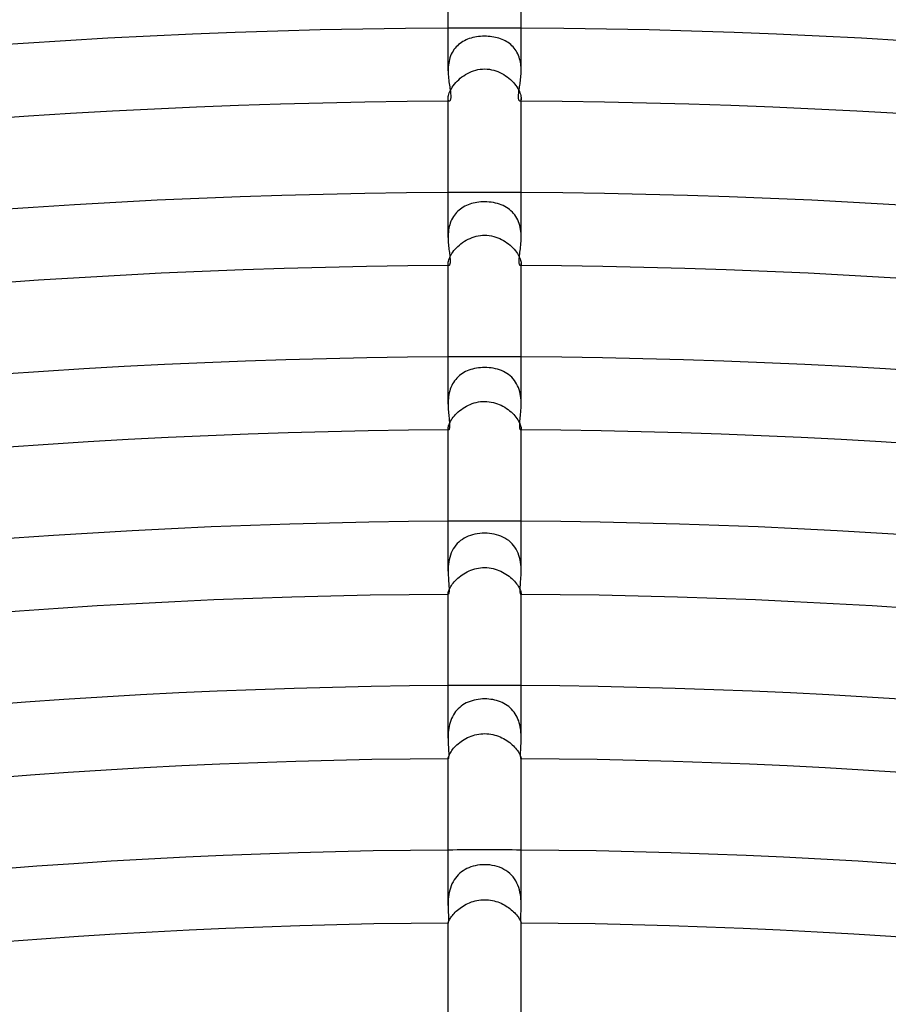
# Model space of a CAD drawing. Header units: millimetres. Extents: x -535 to 535, y -535 to 535.
# Tile 64 of 106: x -25 to 22, y 328 to 381. Entities that reach past the tile are written whole.
import ezdxf

# ---------------------------------------------------------------- set-up
doc = ezdxf.new("R2010")
doc.units = ezdxf.units.MM
doc.layers.add('HIDDEN', color=7, linetype='Continuous')
doc.layers.add('THICK', color=7, linetype='Continuous')

msp = doc.modelspace()

# ---------------------------------------------------------------- linework, layer by layer
at = {"layer": 'HIDDEN'}
for p, q in [((-1.422, 380.099), (-1.492, 380.035)), ((-1.348, 380.158), (-1.422, 380.099)), ((-1.27, 380.213), (-1.348, 380.158)), ((-1.19, 380.263), (-1.27, 380.213)), ((-1.106, 380.308), (-1.19, 380.263)), ((-1.02, 380.35), (-1.106, 380.308)), ((-0.931, 380.387), (-1.02, 380.35)), ((-0.839, 380.421), (-0.931, 380.387)), ((-0.744, 380.451), (-0.839, 380.421)), ((-0.646, 380.477), (-0.744, 380.451)), ((-0.544, 380.5), (-0.646, 380.477)), ((-0.44, 380.518), (-0.544, 380.5)), ((-0.333, 380.533), (-0.44, 380.518)), ((-0.223, 380.543), (-0.333, 380.533)), ((-0.111, 380.55), (-0.223, 380.543)), ((0, 380.552), (-0.111, 380.55)), ((0.1, 380.55), (0, 380.552)), ((0.2, 380.545), (0.1, 380.55)), ((0.299, 380.537), (0.2, 380.545)), ((0.398, 380.524), (0.299, 380.537)), ((0.495, 380.509), (0.398, 380.524)), ((0.592, 380.49), (0.495, 380.509)), ((0.686, 380.467), (0.592, 380.49)), ((0.779, 380.441), (0.686, 380.467)), ((0.869, 380.411), (0.779, 380.441)), ((0.957, 380.377), (0.869, 380.411)), ((1.043, 380.339), (0.957, 380.377)), ((1.126, 380.298), (1.043, 380.339)), ((1.206, 380.253), (1.126, 380.298)), ((1.283, 380.204), (1.206, 380.253)), ((1.357, 380.151), (1.283, 380.204)), ((1.428, 380.094), (1.357, 380.151)), ((1.495, 380.033), (1.428, 380.094)), ((-1.825, 379.564), (-1.864, 379.471)), ((-1.781, 379.653), (-1.825, 379.564)), ((-1.732, 379.738), (-1.781, 379.653)), ((-1.679, 379.819), (-1.732, 379.738)), ((-1.621, 379.895), (-1.679, 379.819)), ((-1.559, 379.967), (-1.621, 379.895)), ((-1.492, 380.035), (-1.559, 379.967)), ((1.559, 379.968), (1.495, 380.033)), ((1.618, 379.899), (1.559, 379.968)), ((1.674, 379.826), (1.618, 379.899)), ((1.725, 379.75), (1.674, 379.826)), ((1.771, 379.671), (1.725, 379.75)), ((1.814, 379.588), (1.771, 379.671)), ((1.852, 379.502), (1.814, 379.588)), ((-1.969, 379.075), (-1.983, 378.971)), ((-1.95, 379.177), (-1.969, 379.075)), ((-1.926, 379.278), (-1.95, 379.177)), ((-1.898, 379.376), (-1.926, 379.278)), ((-1.864, 379.471), (-1.898, 379.376)), ((1.885, 379.413), (1.852, 379.502)), ((1.914, 379.322), (1.885, 379.413)), ((1.939, 379.229), (1.914, 379.322)), ((1.958, 379.135), (1.939, 379.229)), ((1.974, 379.04), (1.958, 379.135)), ((1.986, 378.944), (1.974, 379.04)), ((-1.998, 378.763), (-2, 378.658)), ((-1.993, 378.867), (-1.998, 378.763)), ((-1.983, 378.971), (-1.993, 378.867)), ((-1.144, 378.392), (-1.043, 378.457)), ((-1.043, 378.457), (-0.938, 378.517)), ((-0.938, 378.517), (-0.829, 378.571)), ((-0.829, 378.571), (-0.718, 378.619)), ((-0.718, 378.619), (-0.603, 378.661)), ((-0.603, 378.661), (-0.485, 378.696)), ((-0.485, 378.696), (-0.366, 378.723)), ((-0.366, 378.723), (-0.245, 378.743)), ((-0.245, 378.743), (-0.123, 378.755)), ((-0.123, 378.755), (0, 378.759)), ((0, 378.759), (0.132, 378.754)), ((0.132, 378.754), (0.26, 378.741)), ((0.26, 378.741), (0.384, 378.719)), ((0.384, 378.719), (0.504, 378.69)), ((0.504, 378.69), (0.62, 378.655)), ((0.62, 378.655), (0.731, 378.613)), ((0.731, 378.613), (0.839, 378.566)), ((0.839, 378.566), (0.944, 378.513)), ((0.944, 378.513), (1.045, 378.455)), ((1.045, 378.455), (1.144, 378.392)), ((1.994, 378.848), (1.986, 378.944)), ((1.999, 378.753), (1.994, 378.848)), ((2, 378.658), (1.999, 378.753)), ((-1.714, 377.845), (-1.649, 377.929)), ((-1.649, 377.929), (-1.579, 378.012)), ((-1.579, 378.012), (-1.502, 378.094)), ((-1.502, 378.094), (-1.42, 378.173)), ((-1.42, 378.173), (-1.333, 378.25)), ((-1.333, 378.25), (-1.241, 378.323)), ((-1.241, 378.323), (-1.144, 378.392)), ((1.144, 378.392), (1.238, 378.325)), ((1.238, 378.325), (1.328, 378.254)), ((1.328, 378.254), (1.414, 378.179)), ((1.414, 378.179), (1.495, 378.101)), ((1.495, 378.101), (1.571, 378.021)), ((1.571, 378.021), (1.641, 377.939)), ((1.641, 377.939), (1.706, 377.856)), ((-1.979, 377.309), (-1.96, 377.375)), ((-1.96, 377.375), (-1.936, 377.446)), ((-1.936, 377.446), (-1.905, 377.52)), ((-1.905, 377.52), (-1.868, 377.598)), ((-1.868, 377.598), (-1.823, 377.679)), ((-1.823, 377.679), (-1.772, 377.762)), ((-1.772, 377.762), (-1.714, 377.845)), ((1.706, 377.856), (1.764, 377.773)), ((1.764, 377.773), (1.817, 377.69)), ((1.817, 377.69), (1.862, 377.609)), ((1.862, 377.609), (1.901, 377.53)), ((1.901, 377.53), (1.933, 377.454)), ((1.933, 377.454), (1.958, 377.382)), ((1.958, 377.382), (1.977, 377.315)), ((-2, 377.147), (-1.998, 377.195)), ((-1.997, 377.101), (-2, 377.147)), ((-2, 376.995), (-2, 377.147)), ((-1.998, 377.195), (-1.991, 377.249)), ((-1.991, 377.063), (-1.997, 377.101)), ((-1.991, 377.249), (-1.979, 377.309)), ((-1.98, 377.033), (-1.991, 377.063)), ((-1.967, 377.012), (-1.98, 377.033)), ((-1.952, 376.999), (-1.967, 377.012)), ((-1.936, 376.995), (-1.952, 376.999)), ((1.952, 376.999), (1.936, 376.995)), ((1.967, 377.012), (1.952, 376.999)), ((1.98, 377.033), (1.967, 377.012)), ((1.977, 377.315), (1.99, 377.253)), ((1.991, 377.063), (1.98, 377.033)), ((1.99, 377.253), (1.998, 377.197)), ((1.998, 377.101), (1.991, 377.063)), ((1.998, 377.197), (2, 377.147)), ((2, 377.147), (1.998, 377.101)), ((2, 376.995), (2, 377.147)), ((-0.419, 371.453), (-0.522, 371.435)), ((-0.315, 371.467), (-0.419, 371.453)), ((-0.211, 371.477), (-0.315, 371.467)), ((-0.105, 371.483), (-0.211, 371.477)), ((0, 371.485), (-0.105, 371.483)), ((0.122, 371.482), (0, 371.485)), ((0.244, 371.474), (0.122, 371.482)), ((0.364, 371.461), (0.244, 371.474)), ((0.48, 371.443), (0.364, 371.461)), ((0.593, 371.42), (0.48, 371.443)), ((-1.539, 370.904), (-1.601, 370.832)), ((-1.472, 370.971), (-1.539, 370.904)), ((-1.403, 371.033), (-1.472, 370.971)), ((-1.329, 371.092), (-1.403, 371.033)), ((-1.252, 371.146), (-1.329, 371.092)), ((-1.171, 371.196), (-1.252, 371.146)), ((-1.088, 371.242), (-1.171, 371.196)), ((-1.001, 371.284), (-1.088, 371.242)), ((-0.91, 371.322), (-1.001, 371.284)), ((-0.817, 371.356), (-0.91, 371.322)), ((-0.721, 371.387), (-0.817, 371.356)), ((-0.623, 371.413), (-0.721, 371.387)), ((-0.522, 371.435), (-0.623, 371.413)), ((0.703, 371.392), (0.593, 371.42)), ((0.808, 371.359), (0.703, 371.392)), ((0.91, 371.322), (0.808, 371.359)), ((1.008, 371.281), (0.91, 371.322)), ((1.102, 371.235), (1.008, 371.281)), ((1.193, 371.183), (1.102, 371.235)), ((1.28, 371.127), (1.193, 371.183)), ((1.364, 371.065), (1.28, 371.127)), ((1.443, 370.998), (1.364, 371.065)), ((1.518, 370.926), (1.443, 370.998)), ((1.588, 370.849), (1.518, 370.926)), ((-1.846, 370.418), (-1.881, 370.325)), ((-1.807, 370.508), (-1.846, 370.418)), ((-1.762, 370.594), (-1.807, 370.508)), ((-1.713, 370.677), (-1.762, 370.594)), ((-1.659, 370.757), (-1.713, 370.677)), ((-1.601, 370.832), (-1.659, 370.757)), ((1.652, 370.766), (1.588, 370.849)), ((1.712, 370.679), (1.652, 370.766)), ((1.766, 370.587), (1.712, 370.679)), ((1.814, 370.492), (1.766, 370.587)), ((1.856, 370.393), (1.814, 370.492)), ((1.893, 370.291), (1.856, 370.393)), ((-1.986, 369.833), (-1.994, 369.733)), ((-1.974, 369.934), (-1.986, 369.833)), ((-1.957, 370.034), (-1.974, 369.934)), ((-1.937, 370.132), (-1.957, 370.034)), ((-1.911, 370.23), (-1.937, 370.132)), ((-1.881, 370.325), (-1.911, 370.23)), ((1.923, 370.186), (1.893, 370.291)), ((1.949, 370.078), (1.923, 370.186)), ((1.968, 369.969), (1.949, 370.078)), ((1.983, 369.86), (1.968, 369.969)), ((1.993, 369.75), (1.983, 369.86)), ((-1.999, 369.633), (-2, 369.534)), ((-1.994, 369.733), (-1.999, 369.633)), ((-1.204, 369.259), (-1.108, 369.323)), ((-1.108, 369.323), (-1.009, 369.382)), ((-1.009, 369.382), (-0.906, 369.437)), ((-0.906, 369.437), (-0.8, 369.486)), ((-0.8, 369.486), (-0.692, 369.53)), ((-0.692, 369.53), (-0.58, 369.568)), ((-0.58, 369.568), (-0.467, 369.6)), ((-0.467, 369.6), (-0.352, 369.624)), ((-0.352, 369.624), (-0.235, 369.642)), ((-0.235, 369.642), (-0.118, 369.653)), ((-0.118, 369.653), (0, 369.657)), ((0, 369.657), (0.129, 369.652)), ((0.129, 369.652), (0.255, 369.64)), ((0.255, 369.64), (0.377, 369.62)), ((0.377, 369.62), (0.495, 369.592)), ((0.495, 369.592), (0.609, 369.559)), ((0.609, 369.559), (0.719, 369.52)), ((0.719, 369.52), (0.825, 369.475)), ((0.825, 369.475), (0.929, 369.425)), ((0.929, 369.425), (1.029, 369.371)), ((1.029, 369.371), (1.126, 369.311)), ((1.126, 369.311), (1.219, 369.248)), ((1.998, 369.641), (1.993, 369.75)), ((2, 369.533), (1.998, 369.641)), ((-1.738, 368.734), (-1.678, 368.813)), ((-1.678, 368.813), (-1.613, 368.891)), ((-1.613, 368.891), (-1.541, 368.969)), ((-1.541, 368.969), (-1.464, 369.046)), ((-1.464, 369.046), (-1.382, 369.12)), ((-1.382, 369.12), (-1.295, 369.191)), ((-1.295, 369.191), (-1.204, 369.259)), ((1.219, 369.248), (1.308, 369.181)), ((1.308, 369.181), (1.393, 369.11)), ((1.393, 369.11), (1.473, 369.037)), ((1.473, 369.037), (1.548, 368.961)), ((1.548, 368.961), (1.618, 368.885)), ((1.618, 368.885), (1.683, 368.807)), ((1.683, 368.807), (1.742, 368.729)), ((-1.992, 368.19), (-1.981, 368.243)), ((-1.981, 368.243), (-1.964, 368.302)), ((-1.964, 368.302), (-1.942, 368.365)), ((-1.942, 368.365), (-1.914, 368.433)), ((-1.914, 368.433), (-1.88, 368.504)), ((-1.88, 368.504), (-1.839, 368.579)), ((-1.839, 368.579), (-1.791, 368.656)), ((-1.791, 368.656), (-1.738, 368.734)), ((1.742, 368.729), (1.795, 368.651)), ((1.795, 368.651), (1.841, 368.575)), ((1.841, 368.575), (1.881, 368.502)), ((1.881, 368.502), (1.915, 368.431)), ((1.915, 368.431), (1.943, 368.363)), ((1.943, 368.363), (1.965, 368.3)), ((1.965, 368.3), (1.981, 368.242)), ((1.981, 368.242), (1.992, 368.19)), ((-2, 368.102), (-1.998, 368.143)), ((-1.998, 368.07), (-2, 368.102)), ((-2, 367.995), (-2, 368.102)), ((-1.998, 368.143), (-1.992, 368.19)), ((-1.994, 368.043), (-1.998, 368.07)), ((-1.987, 368.022), (-1.994, 368.043)), ((-1.979, 368.007), (-1.987, 368.022)), ((-1.969, 367.998), (-1.979, 368.007)), ((-1.958, 367.995), (-1.969, 367.998)), ((1.969, 367.998), (1.958, 367.995)), ((1.979, 368.007), (1.969, 367.998)), ((1.987, 368.022), (1.979, 368.007)), ((1.994, 368.043), (1.987, 368.022)), ((1.992, 368.19), (1.998, 368.143)), ((1.998, 368.07), (1.994, 368.043)), ((1.998, 368.143), (2, 368.102)), ((2, 368.102), (1.998, 368.07)), ((2, 367.995), (2, 368.102)), ((-0.762, 362.301), (-0.858, 362.267)), ((-0.662, 362.33), (-0.762, 362.301)), ((-0.559, 362.355), (-0.662, 362.33)), ((-0.453, 362.376), (-0.559, 362.355)), ((-0.343, 362.393), (-0.453, 362.376)), ((-0.231, 362.405), (-0.343, 362.393)), ((-0.117, 362.412), (-0.231, 362.405)), ((0, 362.415), (-0.117, 362.412)), ((0.12, 362.412), (0, 362.415)), ((0.24, 362.404), (0.12, 362.412)), ((0.358, 362.391), (0.24, 362.404)), ((0.475, 362.372), (0.358, 362.391)), ((0.59, 362.348), (0.475, 362.372)), ((0.703, 362.319), (0.59, 362.348)), ((0.813, 362.284), (0.703, 362.319)), ((0.92, 362.243), (0.813, 362.284)), ((-1.585, 361.763), (-1.646, 361.684)), ((-1.519, 361.837), (-1.585, 361.763)), ((-1.449, 361.907), (-1.519, 361.837)), ((-1.375, 361.973), (-1.449, 361.907)), ((-1.297, 362.034), (-1.375, 361.973)), ((-1.215, 362.09), (-1.297, 362.034)), ((-1.13, 362.141), (-1.215, 362.09)), ((-1.042, 362.188), (-1.13, 362.141)), ((-0.951, 362.23), (-1.042, 362.188)), ((-0.858, 362.267), (-0.951, 362.23)), ((1.024, 362.197), (0.92, 362.243)), ((1.124, 362.144), (1.024, 362.197)), ((1.22, 362.086), (1.124, 362.144)), ((1.312, 362.022), (1.22, 362.086)), ((1.399, 361.953), (1.312, 362.022)), ((1.481, 361.877), (1.399, 361.953)), ((1.557, 361.796), (1.481, 361.877)), ((1.628, 361.708), (1.557, 361.796)), ((-1.879, 361.229), (-1.91, 361.129)), ((-1.843, 361.326), (-1.879, 361.229)), ((-1.801, 361.421), (-1.843, 361.326)), ((-1.754, 361.513), (-1.801, 361.421)), ((-1.703, 361.601), (-1.754, 361.513)), ((-1.646, 361.684), (-1.703, 361.601)), ((1.693, 361.616), (1.628, 361.708)), ((1.752, 361.518), (1.693, 361.616)), ((1.803, 361.417), (1.752, 361.518)), ((1.849, 361.312), (1.803, 361.417)), ((1.888, 361.203), (1.849, 361.312)), ((1.921, 361.09), (1.888, 361.203)), ((-1.986, 360.714), (-1.994, 360.61)), ((-1.974, 360.819), (-1.986, 360.714)), ((-1.957, 360.923), (-1.974, 360.819)), ((-1.936, 361.027), (-1.957, 360.923)), ((-1.91, 361.129), (-1.936, 361.027)), ((1.947, 360.976), (1.921, 361.09)), ((1.968, 360.862), (1.947, 360.976)), ((1.983, 360.746), (1.968, 360.862)), ((1.993, 360.631), (1.983, 360.746)), ((-1.999, 360.506), (-2, 360.404)), ((-1.994, 360.61), (-1.999, 360.506)), ((-1.274, 360.119), (-1.184, 360.183)), ((-1.184, 360.183), (-1.09, 360.243)), ((-1.09, 360.243), (-0.992, 360.299)), ((-0.992, 360.299), (-0.891, 360.351)), ((-0.891, 360.351), (-0.786, 360.397)), ((-0.786, 360.397), (-0.679, 360.439)), ((-0.679, 360.439), (-0.57, 360.474)), ((-0.57, 360.474), (-0.458, 360.504)), ((-0.458, 360.504), (-0.345, 360.527)), ((-0.345, 360.527), (-0.231, 360.544)), ((-0.231, 360.544), (-0.116, 360.554)), ((-0.116, 360.554), (0, 360.557)), ((0, 360.557), (0.125, 360.553)), ((0.125, 360.553), (0.246, 360.542)), ((0.246, 360.542), (0.365, 360.523)), ((0.365, 360.523), (0.48, 360.498)), ((0.48, 360.498), (0.592, 360.467)), ((0.592, 360.467), (0.7, 360.431)), ((0.7, 360.431), (0.804, 360.39)), ((0.804, 360.39), (0.906, 360.343)), ((0.906, 360.343), (1.004, 360.292)), ((1.004, 360.292), (1.1, 360.237)), ((1.1, 360.237), (1.192, 360.177)), ((1.192, 360.177), (1.28, 360.115)), ((1.998, 360.517), (1.993, 360.631)), ((2, 360.405), (1.998, 360.517)), ((-1.818, 359.543), (-1.77, 359.615)), ((-1.77, 359.615), (-1.716, 359.688)), ((-1.716, 359.688), (-1.656, 359.762)), ((-1.656, 359.762), (-1.59, 359.836)), ((-1.59, 359.836), (-1.518, 359.91)), ((-1.518, 359.91), (-1.442, 359.982)), ((-1.442, 359.982), (-1.36, 360.051)), ((-1.36, 360.051), (-1.274, 360.119)), ((1.28, 360.115), (1.364, 360.048)), ((1.364, 360.048), (1.444, 359.979)), ((1.444, 359.979), (1.52, 359.909)), ((1.52, 359.909), (1.59, 359.836)), ((1.59, 359.836), (1.655, 359.763)), ((1.655, 359.763), (1.714, 359.69)), ((1.714, 359.69), (1.769, 359.616)), ((1.769, 359.616), (1.817, 359.545)), ((-2, 359.063), (-1.998, 359.095)), ((-1.999, 359.042), (-2, 359.063)), ((-2, 358.994), (-2, 359.063)), ((-1.998, 359.095), (-1.993, 359.133)), ((-1.993, 359.133), (-1.984, 359.177)), ((-1.984, 359.177), (-1.97, 359.227)), ((-1.97, 359.227), (-1.951, 359.282)), ((-1.951, 359.282), (-1.927, 359.341)), ((-1.927, 359.341), (-1.896, 359.405)), ((-1.896, 359.405), (-1.86, 359.473)), ((-1.86, 359.473), (-1.818, 359.543)), ((1.817, 359.545), (1.859, 359.475)), ((1.859, 359.475), (1.895, 359.408)), ((1.895, 359.408), (1.926, 359.344)), ((1.926, 359.344), (1.95, 359.284)), ((1.95, 359.284), (1.969, 359.229)), ((1.969, 359.229), (1.984, 359.179)), ((1.984, 359.179), (1.993, 359.134)), ((1.993, 359.134), (1.998, 359.095)), ((1.998, 359.095), (2, 359.063)), ((2, 359.063), (1.999, 359.042)), ((2, 358.995), (2, 359.063)), ((-1.997, 359.025), (-1.999, 359.042)), ((-1.993, 359.012), (-1.997, 359.025)), ((-1.988, 359.002), (-1.993, 359.012)), ((-1.982, 358.996), (-1.988, 359.002)), ((-1.976, 358.995), (-1.982, 358.996)), ((1.982, 358.996), (1.976, 358.995)), ((1.988, 359.002), (1.982, 358.996)), ((1.993, 359.012), (1.988, 359.002)), ((1.997, 359.025), (1.993, 359.012)), ((1.999, 359.042), (1.997, 359.025)), ((-1.01, 353.124), (-1.117, 353.068)), ((-0.897, 353.175), (-1.01, 353.124)), ((-0.78, 353.219), (-0.897, 353.175)), ((-0.658, 353.256), (-0.78, 353.219)), ((-0.532, 353.287), (-0.658, 353.256)), ((-0.401, 353.311), (-0.532, 353.287)), ((-0.268, 353.329), (-0.401, 353.311)), ((-0.134, 353.339), (-0.268, 353.329)), ((0, 353.342), (-0.134, 353.339)), ((0.132, 353.339), (0, 353.342)), ((0.263, 353.329), (0.132, 353.339)), ((0.393, 353.313), (0.263, 353.329)), ((0.521, 353.289), (0.393, 353.313)), ((0.646, 353.259), (0.521, 353.289)), ((0.769, 353.222), (0.646, 353.259)), ((0.887, 353.178), (0.769, 353.222)), ((1.002, 353.128), (0.887, 353.178)), ((1.113, 353.07), (1.002, 353.128)), ((-1.651, 352.584), (-1.718, 352.481)), ((-1.577, 352.682), (-1.651, 352.584)), ((-1.496, 352.773), (-1.577, 352.682)), ((-1.41, 352.857), (-1.496, 352.773)), ((-1.317, 352.934), (-1.41, 352.857)), ((-1.22, 353.004), (-1.317, 352.934)), ((-1.117, 353.068), (-1.22, 353.004)), ((1.219, 353.005), (1.113, 353.07)), ((1.319, 352.933), (1.219, 353.005)), ((1.413, 352.854), (1.319, 352.933)), ((1.501, 352.768), (1.413, 352.854)), ((1.583, 352.675), (1.501, 352.768)), ((1.657, 352.576), (1.583, 352.675)), ((1.723, 352.471), (1.657, 352.576)), ((-1.874, 352.139), (-1.911, 352.017)), ((-1.829, 352.258), (-1.874, 352.139)), ((-1.777, 352.372), (-1.829, 352.258)), ((-1.718, 352.481), (-1.777, 352.372)), ((1.782, 352.361), (1.723, 352.471)), ((1.834, 352.246), (1.782, 352.361)), ((1.878, 352.126), (1.834, 352.246)), ((1.914, 352.005), (1.878, 352.126)), ((-1.992, 351.514), (-1.998, 351.39)), ((-1.981, 351.64), (-1.992, 351.514)), ((-1.964, 351.767), (-1.981, 351.64)), ((-1.941, 351.892), (-1.964, 351.767)), ((-1.911, 352.017), (-1.941, 351.892)), ((1.943, 351.881), (1.914, 352.005)), ((1.966, 351.757), (1.943, 351.881)), ((1.982, 351.632), (1.966, 351.757)), ((1.992, 351.509), (1.982, 351.632)), ((1.998, 351.388), (1.992, 351.509)), ((-1.998, 351.39), (-2, 351.268)), ((-1.39, 350.943), (-1.31, 351.006)), ((-1.31, 351.006), (-1.226, 351.067)), ((-1.226, 351.067), (-1.138, 351.124)), ((-1.138, 351.124), (-1.047, 351.179)), ((-1.047, 351.179), (-0.952, 351.229)), ((-0.952, 351.229), (-0.855, 351.275)), ((-0.855, 351.275), (-0.754, 351.317)), ((-0.754, 351.317), (-0.651, 351.354)), ((-0.651, 351.354), (-0.546, 351.386)), ((-0.546, 351.386), (-0.439, 351.413)), ((-0.439, 351.413), (-0.33, 351.433)), ((-0.33, 351.433), (-0.221, 351.448)), ((-0.221, 351.448), (-0.111, 351.457)), ((-0.111, 351.457), (0, 351.461)), ((0, 351.461), (0.121, 351.457)), ((0.121, 351.457), (0.239, 351.446)), ((0.239, 351.446), (0.355, 351.429)), ((0.355, 351.429), (0.467, 351.406)), ((0.467, 351.406), (0.577, 351.377)), ((0.577, 351.377), (0.683, 351.343)), ((0.683, 351.343), (0.785, 351.305)), ((0.785, 351.305), (0.885, 351.261)), ((0.885, 351.261), (0.982, 351.214)), ((0.982, 351.214), (1.076, 351.162)), ((1.076, 351.162), (1.167, 351.106)), ((1.167, 351.106), (1.254, 351.047)), ((1.254, 351.047), (1.338, 350.985)), ((1.338, 350.985), (1.418, 350.92)), ((2, 351.268), (1.998, 351.388)), ((-1.856, 350.415), (-1.816, 350.477)), ((-1.816, 350.477), (-1.771, 350.542)), ((-1.771, 350.542), (-1.72, 350.609)), ((-1.72, 350.609), (-1.664, 350.676)), ((-1.664, 350.676), (-1.603, 350.744)), ((-1.603, 350.744), (-1.537, 350.812)), ((-1.537, 350.812), (-1.466, 350.878)), ((-1.466, 350.878), (-1.39, 350.943)), ((1.418, 350.92), (1.493, 350.853)), ((1.493, 350.853), (1.564, 350.785)), ((1.564, 350.785), (1.629, 350.716)), ((1.629, 350.716), (1.689, 350.647)), ((1.689, 350.647), (1.744, 350.578)), ((1.744, 350.578), (1.794, 350.51)), ((1.794, 350.51), (1.838, 350.444)), ((1.838, 350.444), (1.876, 350.38)), ((-2, 350.03), (-1.999, 350.053)), ((-2, 350.019), (-2, 350.03)), ((-2, 349.994), (-2, 350.03)), ((-1.999, 350.01), (-2, 350.019)), ((-1.999, 350.053), (-1.995, 350.081)), ((-1.997, 350.003), (-1.999, 350.01)), ((-1.994, 349.998), (-1.997, 350.003)), ((-1.995, 350.081), (-1.988, 350.115)), ((-1.992, 349.995), (-1.994, 349.998)), ((-1.988, 349.994), (-1.992, 349.995)), ((-1.988, 350.115), (-1.977, 350.153)), ((-1.977, 350.153), (-1.962, 350.197)), ((-1.962, 350.197), (-1.943, 350.245)), ((-1.943, 350.245), (-1.919, 350.298)), ((-1.919, 350.298), (-1.89, 350.355)), ((-1.89, 350.355), (-1.856, 350.415)), ((1.876, 350.38), (1.908, 350.32)), ((1.908, 350.32), (1.935, 350.263)), ((1.935, 350.263), (1.957, 350.211)), ((1.957, 350.211), (1.974, 350.164)), ((1.974, 350.164), (1.986, 350.122)), ((1.986, 350.122), (1.994, 350.085)), ((1.992, 349.995), (1.988, 349.994)), ((1.994, 349.998), (1.992, 349.995)), ((1.994, 350.085), (1.999, 350.055)), ((1.997, 350.003), (1.994, 349.998)), ((1.999, 350.01), (1.997, 350.003)), ((1.999, 350.055), (2, 350.03)), ((2, 350.019), (1.999, 350.01)), ((2, 350.03), (2, 350.019)), ((2, 349.994), (2, 350.03)), ((-1.102, 343.993), (-1.194, 343.936)), ((-1.005, 344.045), (-1.102, 343.993)), ((-0.904, 344.092), (-1.005, 344.045)), ((-0.8, 344.133), (-0.904, 344.092)), ((-0.692, 344.168), (-0.8, 344.133)), ((-0.58, 344.199), (-0.692, 344.168)), ((-0.466, 344.224), (-0.58, 344.199)), ((-0.351, 344.243), (-0.466, 344.224)), ((-0.235, 344.257), (-0.351, 344.243)), ((-0.118, 344.265), (-0.235, 344.257)), ((0, 344.268), (-0.118, 344.265)), ((0.112, 344.265), (0, 344.268)), ((0.224, 344.258), (0.112, 344.265)), ((0.334, 344.245), (0.224, 344.258)), ((0.444, 344.228), (0.334, 344.245)), ((0.551, 344.206), (0.444, 344.228)), ((0.657, 344.179), (0.551, 344.206)), ((0.761, 344.146), (0.657, 344.179)), ((0.862, 344.109), (0.761, 344.146)), ((0.961, 344.066), (0.862, 344.109)), ((1.057, 344.018), (0.961, 344.066)), ((1.149, 343.966), (1.057, 344.018)), ((1.237, 343.907), (1.149, 343.966)), ((-1.654, 343.485), (-1.712, 343.391)), ((-1.589, 343.573), (-1.654, 343.485)), ((-1.52, 343.656), (-1.589, 343.573)), ((-1.445, 343.734), (-1.52, 343.656)), ((-1.366, 343.807), (-1.445, 343.734)), ((-1.283, 343.874), (-1.366, 343.807)), ((-1.194, 343.936), (-1.283, 343.874)), ((1.322, 343.844), (1.237, 343.907)), ((1.403, 343.775), (1.322, 343.844)), ((1.479, 343.701), (1.403, 343.775)), ((1.55, 343.622), (1.479, 343.701)), ((1.616, 343.538), (1.55, 343.622)), ((1.676, 343.45), (1.616, 343.538)), ((1.732, 343.358), (1.676, 343.45)), ((-1.919, 342.876), (-1.943, 342.767)), ((-1.889, 342.985), (-1.919, 342.876)), ((-1.853, 343.091), (-1.889, 342.985)), ((-1.812, 343.195), (-1.853, 343.091)), ((-1.765, 343.295), (-1.812, 343.195)), ((-1.712, 343.391), (-1.765, 343.295)), ((1.782, 343.261), (1.732, 343.358)), ((1.825, 343.163), (1.782, 343.261)), ((1.864, 343.061), (1.825, 343.163)), ((1.897, 342.958), (1.864, 343.061)), ((1.924, 342.852), (1.897, 342.958)), ((-1.988, 342.438), (-1.995, 342.331)), ((-1.977, 342.547), (-1.988, 342.438)), ((-1.963, 342.657), (-1.977, 342.547)), ((-1.943, 342.767), (-1.963, 342.657)), ((-0.429, 342.321), (-0.323, 342.341)), ((-0.323, 342.341), (-0.216, 342.355)), ((-0.216, 342.355), (-0.108, 342.363)), ((-0.108, 342.363), (0, 342.366)), ((0, 342.366), (0.116, 342.363)), ((0.116, 342.363), (0.229, 342.353)), ((0.229, 342.353), (0.34, 342.338)), ((0.34, 342.338), (0.449, 342.317)), ((1.947, 342.746), (1.924, 342.852)), ((1.965, 342.64), (1.947, 342.746)), ((1.979, 342.534), (1.965, 342.64)), ((1.989, 342.429), (1.979, 342.534)), ((1.995, 342.325), (1.989, 342.429)), ((-1.999, 342.225), (-2, 342.122)), ((-1.995, 342.331), (-1.999, 342.225)), ((-1.514, 341.755), (-1.443, 341.818)), ((-1.443, 341.818), (-1.367, 341.88)), ((-1.367, 341.88), (-1.288, 341.94)), ((-1.288, 341.94), (-1.204, 341.997)), ((-1.204, 341.997), (-1.117, 342.051)), ((-1.117, 342.051), (-1.027, 342.102)), ((-1.027, 342.102), (-0.933, 342.15)), ((-0.933, 342.15), (-0.837, 342.193)), ((-0.837, 342.193), (-0.738, 342.232)), ((-0.738, 342.232), (-0.637, 342.267)), ((-0.637, 342.267), (-0.534, 342.297)), ((-0.534, 342.297), (-0.429, 342.321)), ((0.449, 342.317), (0.554, 342.291)), ((0.554, 342.291), (0.657, 342.261)), ((0.657, 342.261), (0.756, 342.225)), ((0.756, 342.225), (0.853, 342.186)), ((0.853, 342.186), (0.947, 342.143)), ((0.947, 342.143), (1.038, 342.096)), ((1.038, 342.096), (1.126, 342.046)), ((1.126, 342.046), (1.211, 341.992)), ((1.211, 341.992), (1.293, 341.936)), ((1.293, 341.936), (1.372, 341.877)), ((1.372, 341.877), (1.446, 341.816)), ((1.446, 341.816), (1.516, 341.754)), ((1.999, 342.223), (1.995, 342.325)), ((2, 342.122), (1.999, 342.223)), ((-1.93, 341.219), (-1.904, 341.269)), ((-1.904, 341.269), (-1.874, 341.322)), ((-1.874, 341.322), (-1.838, 341.379)), ((-1.838, 341.379), (-1.797, 341.438)), ((-1.797, 341.438), (-1.751, 341.5)), ((-1.751, 341.5), (-1.699, 341.563)), ((-1.699, 341.563), (-1.643, 341.627)), ((-1.643, 341.627), (-1.581, 341.691)), ((-1.581, 341.691), (-1.514, 341.755)), ((1.516, 341.754), (1.581, 341.691)), ((1.581, 341.691), (1.642, 341.628)), ((1.642, 341.628), (1.698, 341.564)), ((1.698, 341.564), (1.75, 341.502)), ((1.75, 341.502), (1.796, 341.44)), ((1.796, 341.44), (1.837, 341.381)), ((1.837, 341.381), (1.872, 341.325)), ((1.872, 341.325), (1.903, 341.272)), ((1.903, 341.272), (1.929, 341.222)), ((-2, 341.007), (-1.999, 341.021)), ((-2, 341.003), (-2, 341.007)), ((-2, 340.994), (-2, 341.006)), ((-2, 341), (-2, 341.003)), ((-1.999, 340.997), (-2, 341)), ((-1.999, 341.021), (-1.996, 341.041)), ((-1.998, 340.996), (-1.999, 340.997)), ((-1.998, 340.995), (-1.998, 340.996)), ((-1.997, 340.994), (-1.998, 340.995)), ((-1.996, 341.041), (-1.99, 341.067)), ((-1.99, 341.067), (-1.98, 341.097)), ((-1.98, 341.097), (-1.968, 341.133)), ((-1.968, 341.133), (-1.951, 341.174)), ((-1.951, 341.174), (-1.93, 341.219)), ((1.929, 341.222), (1.95, 341.176)), ((1.95, 341.176), (1.967, 341.135)), ((1.967, 341.135), (1.98, 341.099)), ((1.98, 341.099), (1.989, 341.068)), ((1.989, 341.068), (1.996, 341.042)), ((1.996, 341.042), (1.999, 341.021)), ((1.998, 340.995), (1.997, 340.994)), ((1.999, 340.997), (1.998, 340.996)), ((1.998, 340.996), (1.998, 340.995)), ((1.999, 341.021), (2, 341.007)), ((2, 341), (1.999, 340.997)), ((2, 341.007), (2, 341.003)), ((2, 340.994), (2, 341.006)), ((2, 341.003), (2, 341)), ((-1.269, 334.796), (-1.361, 334.722)), ((-1.173, 334.864), (-1.269, 334.796)), ((-1.072, 334.925), (-1.173, 334.864)), ((-0.968, 334.98), (-1.072, 334.925)), ((-0.86, 335.028), (-0.968, 334.98)), ((-0.748, 335.07), (-0.86, 335.028)), ((-0.632, 335.106), (-0.748, 335.07)), ((-0.512, 335.136), (-0.632, 335.106)), ((-0.388, 335.159), (-0.512, 335.136)), ((-0.261, 335.177), (-0.388, 335.159)), ((-0.132, 335.187), (-0.261, 335.177)), ((0, 335.19), (-0.132, 335.187)), ((0.14, 335.186), (0, 335.19)), ((0.279, 335.175), (0.14, 335.186)), ((0.416, 335.155), (0.279, 335.175)), ((0.55, 335.127), (0.416, 335.155)), ((0.682, 335.091), (0.55, 335.127)), ((0.81, 335.048), (0.682, 335.091)), ((0.934, 334.996), (0.81, 335.048)), ((1.052, 334.936), (0.934, 334.996)), ((1.166, 334.869), (1.052, 334.936)), ((1.274, 334.793), (1.166, 334.869)), ((1.375, 334.71), (1.274, 334.793)), ((-1.732, 334.255), (-1.788, 334.144)), ((-1.671, 334.36), (-1.732, 334.255)), ((-1.603, 334.459), (-1.671, 334.36)), ((-1.528, 334.553), (-1.603, 334.459)), ((-1.448, 334.64), (-1.528, 334.553)), ((-1.361, 334.722), (-1.448, 334.64)), ((1.469, 334.619), (1.375, 334.71)), ((1.555, 334.52), (1.469, 334.619)), ((1.634, 334.415), (1.555, 334.52)), ((1.705, 334.304), (1.634, 334.415)), ((1.767, 334.189), (1.705, 334.304)), ((-1.91, 333.794), (-1.938, 333.673)), ((-1.876, 333.913), (-1.91, 333.794)), ((-1.835, 334.03), (-1.876, 333.913)), ((-1.788, 334.144), (-1.835, 334.03)), ((1.82, 334.069), (1.767, 334.189)), ((1.866, 333.945), (1.82, 334.069)), ((1.904, 333.819), (1.866, 333.945)), ((1.934, 333.692), (1.904, 333.819)), ((-1.995, 333.192), (-1.999, 333.077)), ((-1.988, 333.31), (-1.995, 333.192)), ((-1.976, 333.43), (-1.988, 333.31)), ((-1.96, 333.551), (-1.976, 333.43)), ((-1.938, 333.673), (-1.96, 333.551)), ((-0.724, 333.149), (-0.624, 333.181)), ((-0.624, 333.181), (-0.523, 333.209)), ((-0.523, 333.209), (-0.42, 333.232)), ((-0.42, 333.232), (-0.316, 333.25)), ((-0.316, 333.25), (-0.212, 333.263)), ((-0.212, 333.263), (-0.106, 333.271)), ((-0.106, 333.271), (0, 333.274)), ((0, 333.274), (0.108, 333.271)), ((0.108, 333.271), (0.215, 333.263)), ((0.215, 333.263), (0.319, 333.25)), ((0.319, 333.25), (0.422, 333.232)), ((0.422, 333.232), (0.522, 333.209)), ((0.522, 333.209), (0.62, 333.182)), ((0.62, 333.182), (0.716, 333.152)), ((1.958, 333.565), (1.934, 333.692)), ((1.975, 333.44), (1.958, 333.565)), ((1.987, 333.316), (1.975, 333.44)), ((1.995, 333.195), (1.987, 333.316)), ((1.999, 333.078), (1.995, 333.195)), ((-1.999, 333.077), (-2, 332.965)), ((-1.613, 332.586), (-1.552, 332.645)), ((-1.552, 332.645), (-1.486, 332.704)), ((-1.486, 332.704), (-1.416, 332.763)), ((-1.416, 332.763), (-1.342, 332.82)), ((-1.342, 332.82), (-1.263, 332.875)), ((-1.263, 332.875), (-1.181, 332.929)), ((-1.181, 332.929), (-1.096, 332.979)), ((-1.096, 332.979), (-1.007, 333.027)), ((-1.007, 333.027), (-0.915, 333.071)), ((-0.915, 333.071), (-0.821, 333.112)), ((-0.821, 333.112), (-0.724, 333.149)), ((0.716, 333.152), (0.809, 333.117)), ((0.809, 333.117), (0.899, 333.079)), ((0.899, 333.079), (0.987, 333.037)), ((0.987, 333.037), (1.073, 332.992)), ((1.073, 332.992), (1.156, 332.944)), ((1.156, 332.944), (1.236, 332.893)), ((1.236, 332.893), (1.314, 332.84)), ((1.314, 332.84), (1.388, 332.785)), ((1.388, 332.785), (1.458, 332.728)), ((1.458, 332.728), (1.524, 332.671)), ((1.524, 332.671), (1.586, 332.612)), ((2, 332.965), (1.999, 333.078)), ((-1.977, 332.068), (-1.965, 332.097)), ((-1.965, 332.097), (-1.949, 332.131)), ((-1.949, 332.131), (-1.93, 332.169)), ((-1.93, 332.169), (-1.906, 332.211)), ((-1.906, 332.211), (-1.878, 332.257)), ((-1.878, 332.257), (-1.846, 332.306)), ((-1.846, 332.306), (-1.809, 332.358)), ((-1.809, 332.358), (-1.767, 332.413)), ((-1.767, 332.413), (-1.721, 332.469)), ((-1.721, 332.469), (-1.67, 332.527)), ((-1.67, 332.527), (-1.613, 332.586)), ((1.586, 332.612), (1.644, 332.554)), ((1.644, 332.554), (1.698, 332.495)), ((1.698, 332.495), (1.747, 332.438)), ((1.747, 332.438), (1.791, 332.382)), ((1.791, 332.382), (1.831, 332.328)), ((1.831, 332.328), (1.865, 332.277)), ((1.865, 332.277), (1.896, 332.229)), ((1.896, 332.229), (1.921, 332.184)), ((1.921, 332.184), (1.943, 332.143)), ((1.943, 332.143), (1.96, 332.107)), ((1.96, 332.107), (1.974, 332.075)), ((-2, 331.994), (-1.999, 331.999)), ((-2, 331.994), (-2, 331.994)), ((-2, 331.994), (-2, 331.994)), ((-2, 331.994), (-2, 331.994)), ((-2, 331.994), (-2, 331.994)), ((-2, 331.994), (-2, 331.994)), ((-2, 331.994), (-2, 331.994)), ((-1.999, 331.999), (-1.997, 332.009)), ((-1.997, 332.009), (-1.993, 332.024)), ((-1.993, 332.024), (-1.986, 332.043)), ((-1.986, 332.043), (-1.977, 332.068)), ((1.974, 332.075), (1.984, 332.049)), ((1.984, 332.049), (1.992, 332.027)), ((1.992, 332.027), (1.997, 332.011)), ((1.997, 332.011), (1.999, 332)), ((1.999, 332), (2, 331.994)), ((2, 331.994), (2, 331.994)), ((2, 331.994), (2, 331.994)), ((2, 331.994), (2, 331.994)), ((2, 331.994), (2, 331.994)), ((2, 331.994), (2, 331.994)), ((2, 331.994), (2, 331.994))]:
    msp.add_line(p, q, dxfattribs=at)
for radius, start, end in [(381, 89.69924, 90.30078), (372, 89.69196, 90.30806), (363, 89.68434, 90.31568), (354, 89.67632, 90.3237), (345, 89.66784, 90.33212), (336, 89.65896, 90.34106)]:
    msp.add_arc((0, 0), radius, start, end, dxfattribs=at)
at = {"layer": 'THICK'}
for p, q in [((-2, 378.659), (-2, 385.995)), ((2, 378.659), (2, 385.995)), ((-2, 378.658), (-1.998, 378.554)), ((-1.998, 378.554), (-1.994, 378.452)), ((-1.994, 378.452), (-1.987, 378.351)), ((1.989, 378.377), (1.995, 378.469)), ((1.995, 378.469), (1.999, 378.563)), ((1.999, 378.563), (2, 378.658)), ((-1.987, 378.351), (-1.977, 378.252)), ((-1.977, 378.252), (-1.966, 378.155)), ((-1.966, 378.155), (-1.954, 378.06)), ((-1.954, 378.06), (-1.941, 377.967)), ((-1.941, 377.967), (-1.928, 377.877)), ((1.926, 377.865), (1.938, 377.945)), ((1.938, 377.945), (1.95, 378.027)), ((1.95, 378.027), (1.961, 378.112)), ((1.961, 378.112), (1.971, 378.198)), ((1.971, 378.198), (1.981, 378.287)), ((1.981, 378.287), (1.989, 378.377)), ((-1.928, 377.877), (-1.914, 377.789)), ((-1.914, 377.789), (-1.901, 377.703)), ((-1.901, 377.703), (-1.889, 377.62)), ((-1.889, 377.62), (-1.877, 377.541)), ((-1.877, 377.541), (-1.868, 377.465)), ((-1.868, 377.465), (-1.86, 377.393)), ((-1.86, 377.393), (-1.856, 377.326)), ((1.859, 377.37), (1.864, 377.433)), ((1.864, 377.433), (1.872, 377.499)), ((1.872, 377.499), (1.881, 377.567)), ((1.881, 377.567), (1.891, 377.638)), ((1.891, 377.638), (1.902, 377.712)), ((1.902, 377.712), (1.914, 377.788)), ((1.914, 377.788), (1.926, 377.865)), ((-2, 369.535), (-2, 376.995)), ((-1.921, 376.999), (-1.936, 376.995)), ((-1.907, 377.009), (-1.921, 376.999)), ((-1.893, 377.026), (-1.907, 377.009)), ((-1.881, 377.05), (-1.893, 377.026)), ((-1.871, 377.08), (-1.881, 377.05)), ((-1.862, 377.117), (-1.871, 377.08)), ((-1.857, 377.16), (-1.862, 377.117)), ((-1.854, 377.21), (-1.857, 377.16)), ((-1.856, 377.326), (-1.853, 377.265)), ((-1.853, 377.265), (-1.854, 377.21)), ((1.853, 377.257), (1.855, 377.311)), ((1.854, 377.208), (1.853, 377.257)), ((1.857, 377.164), (1.854, 377.208)), ((1.855, 377.311), (1.859, 377.37)), ((1.861, 377.124), (1.857, 377.164)), ((1.868, 377.09), (1.861, 377.124)), ((1.876, 377.061), (1.868, 377.09)), ((1.886, 377.038), (1.876, 377.061)), ((1.898, 377.019), (1.886, 377.038)), ((1.91, 377.006), (1.898, 377.019)), ((1.923, 376.998), (1.91, 377.006)), ((1.936, 376.995), (1.923, 376.998)), ((2, 369.535), (2, 376.995)), ((-2, 369.534), (-1.999, 369.435)), ((-1.999, 369.435), (-1.995, 369.337)), ((-1.995, 369.337), (-1.989, 369.241)), ((1.987, 369.213), (1.994, 369.317)), ((1.994, 369.317), (1.998, 369.424)), ((1.998, 369.424), (2, 369.533)), ((-1.989, 369.241), (-1.981, 369.147)), ((-1.981, 369.147), (-1.972, 369.055)), ((-1.972, 369.055), (-1.962, 368.966)), ((-1.962, 368.966), (-1.952, 368.879)), ((-1.952, 368.879), (-1.942, 368.795)), ((-1.942, 368.795), (-1.931, 368.715)), ((1.933, 368.727), (1.945, 368.819)), ((1.945, 368.819), (1.956, 368.913)), ((1.956, 368.913), (1.967, 369.011)), ((1.967, 369.011), (1.978, 369.11)), ((1.978, 369.11), (1.987, 369.213)), ((-1.931, 368.715), (-1.921, 368.637)), ((-1.921, 368.637), (-1.913, 368.562)), ((-1.913, 368.562), (-1.905, 368.49)), ((-1.905, 368.49), (-1.898, 368.421)), ((-1.898, 368.421), (-1.893, 368.355)), ((-1.893, 368.355), (-1.89, 368.294)), ((-1.889, 368.236), (-1.891, 368.184)), ((-1.89, 368.294), (-1.889, 368.236)), ((1.89, 368.267), (1.892, 368.33)), ((1.89, 368.21), (1.89, 368.267)), ((1.893, 368.159), (1.89, 368.21)), ((1.892, 368.33), (1.896, 368.399)), ((1.896, 368.399), (1.903, 368.474)), ((1.903, 368.474), (1.912, 368.555)), ((1.912, 368.555), (1.922, 368.639)), ((1.922, 368.639), (1.933, 368.727)), ((-2, 360.405), (-2, 367.995)), ((-1.947, 367.998), (-1.958, 367.995)), ((-1.937, 368.006), (-1.947, 367.998)), ((-1.926, 368.02), (-1.937, 368.006)), ((-1.917, 368.04), (-1.926, 368.02)), ((-1.908, 368.066), (-1.917, 368.04)), ((-1.9, 368.098), (-1.908, 368.066)), ((-1.895, 368.138), (-1.9, 368.098)), ((-1.891, 368.184), (-1.895, 368.138)), ((1.898, 368.115), (1.893, 368.159)), ((1.905, 368.078), (1.898, 368.115)), ((1.914, 368.047), (1.905, 368.078)), ((1.924, 368.024), (1.914, 368.047)), ((1.935, 368.008), (1.924, 368.024)), ((1.947, 367.998), (1.935, 368.008)), ((1.958, 367.995), (1.947, 367.998)), ((2, 360.405), (2, 367.995)), ((-2, 360.404), (-1.999, 360.302)), ((-1.999, 360.302), (-1.995, 360.201)), ((-1.995, 360.201), (-1.989, 360.103)), ((1.987, 360.075), (1.994, 360.182)), ((1.994, 360.182), (1.998, 360.293)), ((1.998, 360.293), (2, 360.405)), ((-1.989, 360.103), (-1.982, 360.008)), ((-1.982, 360.008), (-1.974, 359.915)), ((-1.974, 359.915), (-1.966, 359.825)), ((-1.966, 359.825), (-1.957, 359.737)), ((-1.957, 359.737), (-1.948, 359.652)), ((-1.948, 359.652), (-1.94, 359.57)), ((1.934, 359.499), (1.942, 359.585)), ((1.942, 359.585), (1.951, 359.675)), ((1.951, 359.675), (1.96, 359.77)), ((1.96, 359.77), (1.97, 359.868)), ((1.97, 359.868), (1.979, 359.97)), ((1.979, 359.97), (1.987, 360.075)), ((-1.939, 359.052), (-1.948, 359.027)), ((-1.94, 359.57), (-1.933, 359.491)), ((-1.932, 359.084), (-1.939, 359.052)), ((-1.933, 359.491), (-1.927, 359.417)), ((-1.926, 359.123), (-1.932, 359.084)), ((-1.927, 359.417), (-1.923, 359.346)), ((-1.922, 359.169), (-1.926, 359.123)), ((-1.923, 359.346), (-1.921, 359.281)), ((-1.92, 359.222), (-1.922, 359.169)), ((-1.921, 359.281), (-1.92, 359.222)), ((1.92, 359.219), (1.921, 359.279)), ((1.922, 359.165), (1.92, 359.219)), ((1.921, 359.279), (1.923, 359.346)), ((1.927, 359.118), (1.922, 359.165)), ((1.923, 359.346), (1.927, 359.42)), ((1.927, 359.42), (1.934, 359.499)), ((1.933, 359.08), (1.927, 359.118)), ((1.94, 359.048), (1.933, 359.08)), ((1.949, 359.024), (1.94, 359.048)), ((-2, 351.268), (-2, 358.994)), ((-1.966, 358.998), (-1.976, 358.995)), ((-1.957, 359.009), (-1.966, 358.998)), ((-1.948, 359.027), (-1.957, 359.009)), ((1.958, 359.008), (1.949, 359.024)), ((1.967, 358.998), (1.958, 359.008)), ((1.976, 358.995), (1.967, 358.998)), ((2, 351.268), (2, 358.995)), ((-2, 351.268), (-1.998, 351.145)), ((-1.998, 351.145), (-1.994, 351.026)), ((-1.994, 351.026), (-1.987, 350.911)), ((1.987, 350.911), (1.994, 351.027)), ((1.994, 351.027), (1.998, 351.146)), ((1.998, 351.146), (2, 351.268)), ((-1.987, 350.911), (-1.98, 350.801)), ((-1.98, 350.801), (-1.972, 350.696)), ((-1.972, 350.696), (-1.964, 350.597)), ((-1.964, 350.597), (-1.957, 350.503)), ((-1.957, 350.503), (-1.952, 350.417)), ((1.951, 350.41), (1.957, 350.497)), ((1.957, 350.497), (1.964, 350.592)), ((1.964, 350.592), (1.971, 350.693)), ((1.971, 350.693), (1.98, 350.8)), ((1.98, 350.8), (1.987, 350.911)), ((-2, 342.123), (-2, 349.994)), ((-1.981, 349.998), (-1.988, 349.994)), ((-1.974, 350.01), (-1.981, 349.998)), ((-1.966, 350.031), (-1.974, 350.01)), ((-1.959, 350.06), (-1.966, 350.031)), ((-1.953, 350.098), (-1.959, 350.06)), ((-1.949, 350.145), (-1.953, 350.098)), ((-1.952, 350.417), (-1.948, 350.337)), ((-1.946, 350.201), (-1.949, 350.145)), ((-1.948, 350.337), (-1.946, 350.265)), ((-1.946, 350.265), (-1.946, 350.201)), ((1.946, 350.258), (1.947, 350.33)), ((1.946, 350.194), (1.946, 350.258)), ((1.949, 350.139), (1.946, 350.194)), ((1.947, 350.33), (1.951, 350.41)), ((1.954, 350.093), (1.949, 350.139)), ((1.96, 350.057), (1.954, 350.093)), ((1.967, 350.029), (1.96, 350.057)), ((1.974, 350.01), (1.967, 350.029)), ((1.982, 349.998), (1.974, 350.01)), ((1.988, 349.994), (1.982, 349.998)), ((2, 342.123), (2, 349.994)), ((-2, 342.122), (-1.999, 342.019)), ((-1.999, 342.019), (-1.996, 341.92)), ((-1.996, 341.92), (-1.992, 341.823)), ((-1.992, 341.823), (-1.988, 341.73)), ((1.987, 341.721), (1.992, 341.816)), ((1.992, 341.816), (1.996, 341.915)), ((1.996, 341.915), (1.999, 342.018)), ((1.999, 342.018), (2, 342.122)), ((-1.988, 341.73), (-1.983, 341.64)), ((-1.983, 341.64), (-1.978, 341.553)), ((-1.978, 341.553), (-1.973, 341.471)), ((-1.973, 341.471), (-1.97, 341.393)), ((-1.97, 341.393), (-1.967, 341.32)), ((-1.967, 341.32), (-1.966, 341.253)), ((1.966, 341.237), (1.967, 341.304)), ((1.967, 341.304), (1.969, 341.378)), ((1.969, 341.378), (1.973, 341.456)), ((1.973, 341.456), (1.977, 341.54)), ((1.977, 341.54), (1.982, 341.629)), ((1.982, 341.629), (1.987, 341.721)), ((-2, 332.965), (-2, 340.994)), ((-1.992, 340.998), (-1.997, 340.994)), ((-1.987, 341.01), (-1.992, 340.998)), ((-1.982, 341.031), (-1.987, 341.01)), ((-1.977, 341.06), (-1.982, 341.031)), ((-1.972, 341.096), (-1.977, 341.06)), ((-1.969, 341.141), (-1.972, 341.096)), ((-1.967, 341.193), (-1.969, 341.141)), ((-1.966, 341.253), (-1.967, 341.193)), ((1.967, 341.178), (1.966, 341.237)), ((1.97, 341.127), (1.967, 341.178)), ((1.973, 341.086), (1.97, 341.127)), ((1.978, 341.052), (1.973, 341.086)), ((1.983, 341.026), (1.978, 341.052)), ((1.988, 341.008), (1.983, 341.026)), ((1.993, 340.998), (1.988, 341.008)), ((1.997, 340.994), (1.993, 340.998)), ((2, 332.965), (2, 340.994)), ((-2, 332.965), (-1.999, 332.857)), ((-1.999, 332.857), (-1.997, 332.752)), ((-1.997, 332.752), (-1.993, 332.653)), ((-1.993, 332.653), (-1.99, 332.559)), ((1.993, 332.627), (1.996, 332.734)), ((1.996, 332.734), (1.999, 332.847)), ((1.999, 332.847), (2, 332.965)), ((-1.99, 332.559), (-1.987, 332.471)), ((-1.987, 332.09), (-1.99, 332.055)), ((-1.987, 332.471), (-1.984, 332.389)), ((-1.984, 332.134), (-1.987, 332.09)), ((-1.984, 332.389), (-1.982, 332.314)), ((-1.982, 332.186), (-1.984, 332.134)), ((-1.982, 332.314), (-1.982, 332.246)), ((-1.982, 332.246), (-1.982, 332.186)), ((1.982, 332.26), (1.983, 332.34)), ((1.982, 332.189), (1.982, 332.26)), ((1.984, 332.13), (1.982, 332.189)), ((1.983, 332.34), (1.985, 332.429)), ((1.987, 332.081), (1.984, 332.13)), ((1.985, 332.429), (1.989, 332.524)), ((1.989, 332.524), (1.993, 332.627)), ((-1.999, 331.998), (-2, 331.994)), ((-2, 323.79), (-2, 331.994)), ((-1.996, 332.009), (-1.999, 331.998)), ((-1.993, 332.028), (-1.996, 332.009)), ((-1.99, 332.055), (-1.993, 332.028)), ((1.991, 332.043), (1.987, 332.081)), ((1.995, 332.015), (1.991, 332.043)), ((1.998, 331.999), (1.995, 332.015)), ((2, 331.994), (1.998, 331.999)), ((2, 323.789), (2, 331.994))]:
    msp.add_line(p, q, dxfattribs=at)
for radius, start, end in [(490, 90.23358, 134.76643), (490, 45.23353, 89.76644), (486, 90.21673, 134.78322), (486, 45.21674, 89.78323), (480, 90.23873, 134.76128), (480, 45.23874, 89.76129), (476, 90.14998, 134.84997), (476, 45.14999, 89.84998), (471, 90.24332, 134.75669), (471, 45.24327, 89.7567), (467, 90.16665, 134.83336), (467, 45.16666, 89.83337), (462, 90.24801, 134.75194), (462, 45.24802, 89.75195), (458, 90.18212, 134.81789), (458, 45.18208, 89.8179), (453, 90.25294, 134.74701), (453, 45.25295, 89.74702), (449, 90.19662, 134.80339), (449, 45.19663, 89.8034), (444, 90.2581, 134.74191), (444, 45.25811, 89.74192), (440, 90.21037, 134.78958), (440, 45.21038, 89.78959), (435, 90.26343, 134.73658), (435, 45.26344, 89.73659), (431, 90.22355, 134.7764), (431, 45.22356, 89.77641), (426, 90.26898, 134.73103), (426, 45.26899, 89.73098), (422, 90.23627, 134.76374), (422, 45.23628, 89.76375), (417, 90.27483, 134.72518), (417, 45.27478, 89.72519), (413, 90.24853, 134.75148), (413, 45.24848, 89.75149), (408, 90.28085, 134.71917), (408, 45.28085, 89.71912), (404, 90.26039, 134.73962), (404, 45.2604, 89.73963), (399, 90.28721, 134.71281), (399, 45.28721, 89.71281), (395, 90.27191, 134.72805), (395, 45.27192, 89.72806), (390, 90.29385, 134.70616), (390, 45.2938, 89.70617), (386, 90.28319, 134.71682), (386, 45.2832, 89.71683), (381, 90.30078, 134.69923), (381, 45.30079, 89.69924), (377, 90.29414, 134.70587), (377, 45.29415, 89.70582), (372, 90.30806, 134.69195), (372, 45.30807, 89.69196), (368, 90.30485, 134.69516), (368, 45.30486, 89.69511), (363, 90.31568, 134.68433), (363, 45.31569, 89.68434), (359, 90.31534, 134.68467), (359, 45.31529, 89.68468), (354, 90.3237, 134.67631), (354, 45.32371, 89.67632), (350, 90.32554, 134.67447), (350, 45.32555, 89.67448), (345, 90.33212, 134.66783), (345, 45.33213, 89.66784), (341, 90.33545, 134.66456), (341, 45.33546, 89.66451), (336, 90.34106, 134.65895), (336, 45.34107, 89.65896), (332, 90.34513, 134.65488), (332, 45.34514, 89.65489)]:
    msp.add_arc((0, 0), radius, start, end, dxfattribs=at)

doc.saveas('drawing.dxf')
